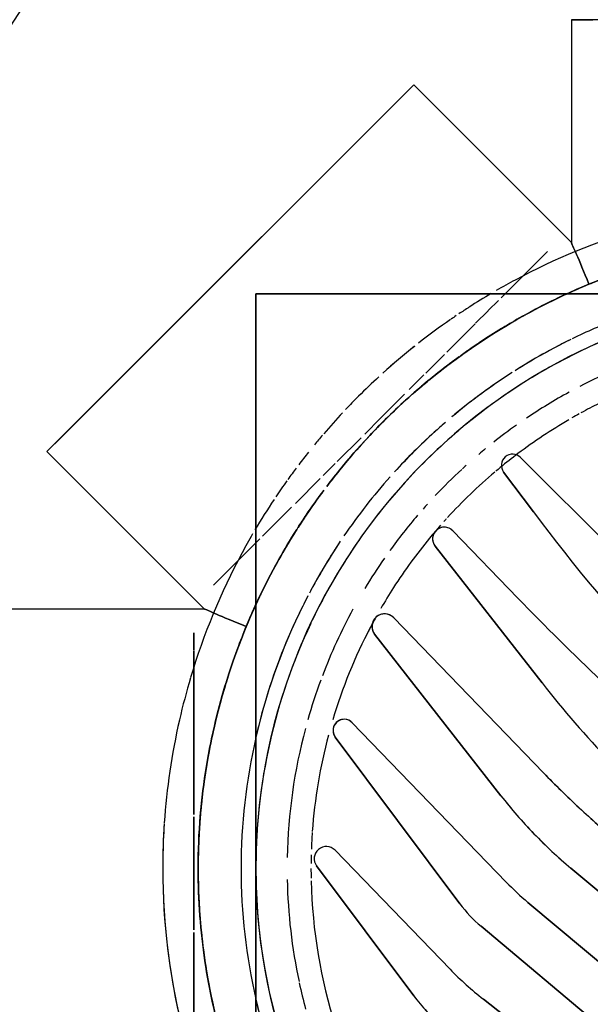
# Model space of a CAD drawing. Header units: millimetres. Extents: x -20654 to 2526, y -8238 to 977.
# Tile 138 of 219: x -10306.2354 to -10306.187, y -4123.1134 to -4123.0299. Entities that reach past the tile are written whole.
import ezdxf

# ---------------------------------------------------------------- set-up
doc = ezdxf.new("R2010")
doc.units = ezdxf.units.MM
doc.layers.add('A-DETL-MBND', color=7, linetype='Continuous')
doc.layers.add('P-SANR-FIXT-IDEN', color=7, linetype='Continuous')

# ---------------------------------------------------------------- blocks, each defined once
blk = doc.blocks.new('Caixa Sifonada Girafacil Montada Completa - Caixas e Ralos - Esgoto - MEP - Tigre - Corpo - 100x140x50-2585573-8 DETALHE SANITÁRIO B')
at = {"layer": 'A-DETL-MBND'}
for p, q in [((0.04875000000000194, -0.04875000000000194), (0.04875000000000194, 0.04875000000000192)), ((0.04875000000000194, 0.04875000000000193), (0.04875000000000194, -0.04875000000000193)), ((0.02966446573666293, 0.004903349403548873), (0.002540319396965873, 0.02766321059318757)), ((0.002540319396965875, 0.02766321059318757), (0.02966446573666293, 0.004903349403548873)), ((0.002540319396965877, 0.02766321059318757), (0.02966446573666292, 0.004903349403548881)), ((0.02966446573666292, 0.004903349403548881), (0.002540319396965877, 0.02766321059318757)), ((-0.0005676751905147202, 0.02490698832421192), (0.02568599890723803, 0.002877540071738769)), ((0.02568599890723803, 0.002877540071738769), (-0.0005676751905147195, 0.02490698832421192)), ((0.02568599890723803, 0.00287754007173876), (-0.0005676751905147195, 0.02490698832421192)), ((-0.0005676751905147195, 0.02490698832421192), (0.02568599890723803, 0.00287754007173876)), ((0.02205461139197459, -2.901847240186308e-05), (-0.003585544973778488, 0.02148562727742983)), ((-0.003585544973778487, 0.02148562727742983), (0.02205461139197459, -2.901847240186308e-05)), ((-0.003585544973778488, 0.02148562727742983), (0.0220546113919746, -2.901847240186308e-05)), ((0.0220546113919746, -2.901847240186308e-05), (-0.003585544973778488, 0.02148562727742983)), ((0.0539999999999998, 0.005427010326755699), (0.05399999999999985, 0.0199998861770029)), ((0.0199219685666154, 0.01854531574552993), (0.02946511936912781, 0.0110893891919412)), ((0.02946511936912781, 0.0110893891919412), (0.0199219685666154, 0.01854531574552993)), ((0.0294651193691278, 0.0110893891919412), (0.0199219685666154, 0.01854531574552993)), ((0.0199219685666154, 0.01854531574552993), (0.0294651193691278, 0.0110893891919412)), ((0.0539999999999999, 0.01414213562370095), (0.05399999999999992, 0.005427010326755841)), ((0.04359452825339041, -0.0002159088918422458), (0.03536339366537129, 0.01080547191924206)), ((0.03536339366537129, 0.01080547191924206), (0.04359452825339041, -0.0002159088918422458)), ((0.03536339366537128, 0.01080547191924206), (0.04359452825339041, -0.0002159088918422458)), ((0.04359452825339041, -0.0002159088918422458), (0.03536339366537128, 0.01080547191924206)), ((0.03229128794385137, 0.008544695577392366), (0.04203333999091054, -0.001543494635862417)), ((0.04203333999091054, -0.001543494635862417), (0.03229128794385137, 0.008544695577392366)), ((0.04203333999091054, -0.001543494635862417), (0.03229128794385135, 0.008544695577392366)), ((0.03229128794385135, 0.008544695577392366), (0.04203333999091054, -0.001543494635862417)), ((0.0539999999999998, -0.004386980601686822), (0.0539999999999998, 0.005202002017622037)), ((0.05399999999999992, 0.005202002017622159), (0.05399999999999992, -0.004386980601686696)), ((0.04202170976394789, -0.01114085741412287), (0.03145304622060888, 0.003010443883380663)), ((0.03145304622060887, 0.003010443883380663), (0.04202170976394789, -0.01114085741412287)), ((0.03145304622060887, 0.003010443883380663), (0.0420217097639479, -0.01114085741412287)), ((0.0420217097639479, -0.01114085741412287), (0.03145304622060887, 0.003010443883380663)), ((0.02753420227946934, 0.001154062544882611), (0.04058614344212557, -0.01236161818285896)), ((0.04058614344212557, -0.01236161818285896), (0.02753420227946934, 0.001154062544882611)), ((0.04058614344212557, -0.01236161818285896), (0.02753420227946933, 0.001154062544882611)), ((0.02753420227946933, 0.001154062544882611), (0.04058614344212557, -0.01236161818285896)), ((0.05399999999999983, -0.01843671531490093), (0.0539999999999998, -0.004586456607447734)), ((0.05399999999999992, -0.004586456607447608), (0.05399999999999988, -0.01843671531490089)), ((0.03868063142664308, -0.01985954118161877), (0.02798646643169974, -0.006171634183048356)), ((0.02798646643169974, -0.006171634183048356), (0.03868063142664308, -0.01985954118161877)), ((0.02798646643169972, -0.006171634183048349), (0.03868063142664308, -0.01985954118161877)), ((0.03868063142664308, -0.01985954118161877), (0.02798646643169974, -0.006171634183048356)), ((0.02436242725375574, -0.00810536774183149), (0.03706747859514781, -0.02126183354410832)), ((0.03706747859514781, -0.02126183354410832), (0.02436242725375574, -0.00810536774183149)), ((0.0370674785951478, -0.02126183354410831), (0.02436242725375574, -0.00810536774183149)), ((0.02436242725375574, -0.00810536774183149), (0.0370674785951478, -0.02126183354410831)), ((0.0335589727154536, -0.02734526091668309), (0.02448667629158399, -0.01573325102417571)), ((0.02448667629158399, -0.01573325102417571), (0.0335589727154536, -0.02734526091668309)), ((0.02448667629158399, -0.01573325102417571), (0.03355897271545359, -0.02734526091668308)), ((0.03355897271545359, -0.02734526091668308), (0.02448667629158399, -0.01573325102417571)), ((0.05399999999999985, -0.01999999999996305), (0.05399999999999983, -0.0184775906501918)), ((0.05399999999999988, -0.01847759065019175), (0.05399999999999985, -0.01999999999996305)), ((0.05311269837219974, -0.02200000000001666), (0.07200000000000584, -0.02200000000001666)), ((0.06646803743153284, -0.0353553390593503), (0.05311269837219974, -0.02200000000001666)), ((0.02653477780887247, -0.02292444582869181), (0.03206121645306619, -0.02864724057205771)), ((0.03206121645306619, -0.02864724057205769), (0.02653477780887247, -0.02292444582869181)), ((0.03206121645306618, -0.0286472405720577), (0.02653477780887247, -0.02292444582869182)), ((0.02653477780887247, -0.02292444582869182), (0.03206121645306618, -0.0286472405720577)), ((0.05232582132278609, -0.02404171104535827), (0.04889066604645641, -0.02747686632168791)), ((0.04889066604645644, -0.02747686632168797), (0.05232582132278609, -0.02404171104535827)), ((0.01762840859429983, -0.02618776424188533), (0.02630768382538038, -0.03486703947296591)), ((0.02630768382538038, -0.03486703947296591), (0.01762840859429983, -0.02618776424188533)), ((0.02630768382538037, -0.03486703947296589), (0.01762840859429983, -0.02618776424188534)), ((0.01762840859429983, -0.02618776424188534), (0.02630768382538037, -0.03486703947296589)), ((0.04888216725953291, -0.02748536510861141), (0.04840126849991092, -0.02796626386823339)), ((0.04840126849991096, -0.02796626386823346), (0.04888216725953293, -0.02748536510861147)), ((0.04818376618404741, -0.0281837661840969), (0.04571452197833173, -0.03065301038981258)), ((0.04571452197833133, -0.03065301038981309), (0.04818376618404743, -0.02818376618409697)), ((0.02774988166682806, -0.0336187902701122), (0.02522698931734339, -0.03024067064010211)), ((0.02522698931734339, -0.03024067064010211), (0.02774988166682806, -0.0336187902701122)), ((0.02522698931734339, -0.03024067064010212), (0.02774988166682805, -0.03361879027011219)), ((0.02774988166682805, -0.03361879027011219), (0.02522698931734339, -0.03024067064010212)), ((0.04540101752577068, -0.03096651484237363), (0.04328569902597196, -0.03308183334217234)), ((0.04328569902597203, -0.03308183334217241), (0.04540101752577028, -0.03096651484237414)), ((0.0430420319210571, -0.03332550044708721), (0.04201756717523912, -0.03434996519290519)), ((0.0420175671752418, -0.03434996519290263), (0.04304203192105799, -0.03332550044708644)), ((0.04185858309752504, -0.03450894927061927), (0.03983355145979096, -0.03653398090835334)), ((0.03983355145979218, -0.03653398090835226), (0.04185858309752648, -0.03450894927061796)), ((0.03535533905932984, -0.06646803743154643), (0.06646803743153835, -0.03535533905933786)), ((0.06646803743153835, -0.03535533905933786), (0.06519741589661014, -0.03662596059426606)), ((0.06519741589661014, -0.03662596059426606), (0.03662596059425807, -0.06519741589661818)), ((0.03951991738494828, -0.03684761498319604), (0.03818376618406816, -0.03818376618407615)), ((0.0381837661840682, -0.03818376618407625), (0.03951991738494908, -0.03684761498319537)), ((0.06505382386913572, -0.0367695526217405), (0.06367630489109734, -0.03814707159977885)), ((0.06367630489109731, -0.03814707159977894), (0.06505382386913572, -0.0367695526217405)), ((0.03817985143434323, -0.03818768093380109), (0.03613754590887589, -0.04022998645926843)), ((0.03613754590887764, -0.0402299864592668), (0.03817985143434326, -0.03818768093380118)), ((0.03676955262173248, -0.06505382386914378), (0.0636198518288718, -0.03820352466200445)), ((0.06361985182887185, -0.03820352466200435), (0.0509116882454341, -0.05091168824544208)), ((0.03574974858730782, -0.0406177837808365), (0.03450227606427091, -0.04186525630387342)), ((0.03450227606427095, -0.0418652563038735), (0.03574974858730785, -0.04061778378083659)), ((0.03434306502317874, -0.04202446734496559), (0.03277180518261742, -0.04359572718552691)), ((0.03277180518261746, -0.04359572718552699), (0.03434306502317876, -0.04202446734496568)), ((0.03255893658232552, -0.0438085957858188), (0.03096634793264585, -0.0454011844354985)), ((0.03096634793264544, -0.04540118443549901), (0.03255893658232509, -0.04380859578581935)), ((0.03528971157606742, -0.04430266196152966), (0.03531446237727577, -0.04428293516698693)), ((0.03096111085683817, -0.04540642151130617), (0.0301631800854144, -0.04620435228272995)), ((0.03016318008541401, -0.04620435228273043), (0.03096111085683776, -0.04540642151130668)), ((0.03011940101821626, -0.04624813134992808), (0.02905872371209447, -0.04730880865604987)), ((0.0290587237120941, -0.04730880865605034), (0.03011940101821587, -0.04624813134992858)), ((0.02904739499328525, -0.04732013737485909), (0.02818376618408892, -0.04818376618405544)), ((0.02818376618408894, -0.0481837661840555), (0.02904739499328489, -0.04732013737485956)), ((0.02796155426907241, -0.04840597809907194), (0.02748536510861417, -0.04888216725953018)), ((0.0274853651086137, -0.04888216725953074), (0.02796155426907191, -0.04840597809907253)), ((-0.04875000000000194, -0.04875000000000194), (0.04875000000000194, -0.04875000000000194)), ((0.04875000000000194, -0.04875000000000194), (-0.04875000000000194, -0.04875000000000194)), ((0.02747210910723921, -0.04889542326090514), (0.02404171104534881, -0.0523258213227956)), ((0.02404171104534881, -0.0523258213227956), (0.02747210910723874, -0.0488954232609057)), ((0.0509116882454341, -0.05091168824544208), (0.04549972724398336, -0.05632364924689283)), ((0.02199999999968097, -0.07200000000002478), (0.02199999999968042, -0.05311269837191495)), ((0.02199999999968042, -0.05311269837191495), (0.03535533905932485, -0.0664680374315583)), ((0.04549972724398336, -0.05632364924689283), (0.04091168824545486, -0.06091168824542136)), ((0.04091168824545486, -0.06091168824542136), (0.03784605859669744, -0.0639773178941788)), ((0.03784605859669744, -0.0639773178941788), (0.03676955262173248, -0.06505382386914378)), ((0.03662596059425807, -0.06519741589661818), (0.03535533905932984, -0.06646803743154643)), ((-0.02200000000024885, -0.07200000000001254), (0.02199999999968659, -0.0720000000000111)), ((0.02199999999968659, -0.0720000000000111), (0.0202030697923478, -0.07200000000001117))]:
    blk.add_line(p, q, dxfattribs=at)
for centre, radius, start, end in [((0, 0), 0.04875000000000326, 9.541664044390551e-14, 179.9999999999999), ((-8.206102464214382e-16, 0), 0.05363999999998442, 359.9999999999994, 24.34653277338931), ((-8.206102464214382e-16, 0), 0.04999999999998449, 12.85714285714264, 23.00248794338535), ((0, 0), 0.04875000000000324, 5.230394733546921e-13, 19.82441930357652), ((-8.206102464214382e-16, 0), 0.04407442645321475, 1.370837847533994, 17.71034412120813), ((-8.206102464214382e-16, 0), 0.05663999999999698, 359.9999999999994, 14.50950126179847), ((-8.206102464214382e-16, 0), 0.05663999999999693, 0.9442948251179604, 14.5095012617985), ((0.02334515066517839, 0.0018298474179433), 0.01500000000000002, 36.75360165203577, 50.00000000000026), ((0.02334515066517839, 0.0018298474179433), 0.01500000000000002, 36.75360165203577, 50.00000000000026), ((0.02334515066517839, 0.0018298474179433), 0.01499999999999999, 36.75360165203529, 49.99999999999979), ((0.02334515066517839, 0.0018298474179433), 0.01499999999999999, 36.75360165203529, 43.37680082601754), ((-8.206102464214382e-16, 0), 0.04610000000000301, 12.14993423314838, 14.99999999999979), ((-8.206102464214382e-16, 0), 0.04999999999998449, 12.85714285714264, 14.03418894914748), ((0.01268279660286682, -0.01039100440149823), 0.02725901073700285, 43.99999999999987, 52.00000000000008), ((0.01268279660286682, -0.01039100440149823), 0.0272590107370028, 43.99999999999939, 51.99999999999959), ((0.01268279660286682, -0.01039100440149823), 0.0272590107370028, 43.99999999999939, 51.99999999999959), ((0.01268279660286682, -0.01039100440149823), 0.02725901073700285, 43.99999999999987, 52.00000000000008), ((-8.206102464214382e-16, 0), 0.04999999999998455, 359.9999999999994, 12.82017571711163), ((-8.206102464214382e-16, 0), 0.04999999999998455, 359.9999999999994, 12.82017571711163), ((-8.206102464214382e-16, 0), 0.05363999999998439, 1.851277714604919e-13, 12.47278893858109), ((-8.206102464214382e-16, 0), 0.04610000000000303, 1.163727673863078, 12.02497739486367), ((0.02240771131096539, -0.003744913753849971), 0.0112895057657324, 36.75360165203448, 49.99999999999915), ((0.02240771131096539, -0.003744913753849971), 0.01128950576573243, 36.753601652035, 49.99999999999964), ((0.02240771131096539, -0.003744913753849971), 0.01128950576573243, 36.753601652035, 49.99999999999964), ((0.02240771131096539, -0.003744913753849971), 0.01128950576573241, 36.75360165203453, 49.99999999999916), ((0.01016714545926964, -0.01561710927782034), 0.0241430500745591, 43.99999999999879, 49.99999999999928), ((0.01016714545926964, -0.01561710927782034), 0.02414305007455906, 43.99999999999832, 49.99999999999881), ((0.01016714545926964, -0.01561710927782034), 0.02414305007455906, 43.99999999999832, 49.99999999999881), ((0.01016714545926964, -0.01561710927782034), 0.0241430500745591, 43.99999999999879, 49.99999999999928), ((-8.459899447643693e-18, 1.226685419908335e-16), 0.04875000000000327, 180.0000000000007, 359.9999999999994), ((-8.206102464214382e-16, 0), 0.04407442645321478, 359.9999999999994, 1.068011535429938), ((-8.459899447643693e-18, 1.226685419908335e-16), 0.04875000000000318, 334.7698900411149, 2.544443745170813e-13), ((-8.206102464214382e-16, 0), 0.04999999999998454, 347.1798242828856, 359.9999999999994), ((-8.206102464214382e-16, 0), 0.04999999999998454, 347.1798242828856, 359.9999999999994), ((-8.206102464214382e-16, 0), 0.05363999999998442, 335.653467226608, 359.9999999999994), ((-8.206102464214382e-16, 0), 0.05363999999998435, 347.3709014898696, 2.226388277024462e-13), ((-8.206102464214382e-16, 0), 0.05663999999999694, 356.1439876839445, 359.9999999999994), ((-0.004201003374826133, -0.03131924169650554), 0.04084648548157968, 37.9999999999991, 49.99999999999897), ((-0.004201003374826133, -0.03131924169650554), 0.04084648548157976, 37.99999999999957, 49.99999999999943), ((-0.004201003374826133, -0.03131924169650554), 0.04084648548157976, 37.99999999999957, 49.99999999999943), ((-0.004201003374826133, -0.03131924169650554), 0.04084648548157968, 43.99999999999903, 49.99999999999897), ((0.04277190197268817, -0.0008302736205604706), 0.001026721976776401, 224.0000000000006, 36.75360165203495), ((0.04277190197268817, -0.0008302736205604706), 0.001026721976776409, 224.0000000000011, 36.75360165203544), ((0.04277190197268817, -0.0008302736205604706), 0.001026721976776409, 224.0000000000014, 36.75360165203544), ((0.04277190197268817, -0.0008302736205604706), 0.001026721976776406, 224.0000000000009, 36.75360165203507), ((-8.206102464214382e-16, 0), 0.04407442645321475, 358.4881233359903, 359.4561114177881), ((-8.206102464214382e-16, 0), 0.04407442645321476, 356.0174136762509, 357.8752350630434), ((-8.206102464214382e-16, 0), 0.04610000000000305, 345.0726740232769, 358.836272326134), ((-8.206102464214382e-16, 0), 0.05663999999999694, 356.1439876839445, 359.0557051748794), ((-0.03375250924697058, -0.06422630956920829), 0.08078926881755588, 46.99999999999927, 49.99999999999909), ((-0.03375250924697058, -0.06422630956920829), 0.08078926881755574, 43.99999999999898, 49.99999999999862), ((-0.03375250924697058, -0.06422630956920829), 0.08078926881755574, 43.99999999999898, 49.99999999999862), ((-0.03375250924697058, -0.06422630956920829), 0.08078926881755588, 43.99999999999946, 49.99999999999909), ((-0.04747604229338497, -0.07195668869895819), 0.09132200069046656, 37.99999999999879, 48.99999999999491), ((-0.04747604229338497, -0.07195668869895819), 0.09132200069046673, 37.99999999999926, 48.99999999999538), ((-0.04747604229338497, -0.07195668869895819), 0.09132200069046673, 37.99999999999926, 48.99999999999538), ((-0.04747604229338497, -0.07195668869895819), 0.09132200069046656, 37.99999999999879, 48.99999999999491), ((-0.004201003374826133, -0.03131924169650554), 0.04084648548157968, 37.9999999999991, 43.99999999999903), ((-8.206102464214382e-16, 0), 0.04407442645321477, 345.1341165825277, 355.9271978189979), ((-8.206102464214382e-16, 0), 0.05663999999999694, 347.1676570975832, 356.096177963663), ((-8.206102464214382e-16, 0), 0.05663999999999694, 347.1676570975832, 356.096177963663), ((-0.1038998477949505, -0.1266768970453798), 0.1611635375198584, 36.75360165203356, 48.9999999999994), ((-0.1038998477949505, -0.1266768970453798), 0.1611635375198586, 36.75360165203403, 48.99999999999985), ((-0.1038998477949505, -0.1266768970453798), 0.1611635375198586, 36.75360165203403, 48.99999999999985), ((-0.1038998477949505, -0.1266768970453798), 0.1611635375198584, 36.75360165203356, 48.9999999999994), ((-0.03375250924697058, -0.06422630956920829), 0.08078926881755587, 43.99999999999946, 46.99999999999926), ((-0.1380932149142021, -0.1819038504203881), 0.2288598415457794, 44.00000000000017, 48.99999999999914), ((-0.1380932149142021, -0.1819038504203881), 0.228859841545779, 43.99999999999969, 48.99999999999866), ((-0.1380932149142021, -0.1819038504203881), 0.228859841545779, 43.99999999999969, 48.99999999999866), ((0.04126527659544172, -0.01170578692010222), 0.0009441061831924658, 224.0000000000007, 36.75360165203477), ((0.04126527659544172, -0.01170578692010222), 0.0009441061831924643, 224.0000000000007, 36.75360165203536), ((0.04126527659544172, -0.01170578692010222), 0.0009441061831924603, 267.1884004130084, 36.75360165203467), ((0.04126527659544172, -0.01170578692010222), 0.0009441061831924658, 324.7729342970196, 36.7536016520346), ((-8.206102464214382e-16, 0), 0.04999999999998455, 332.4447433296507, 347.1428571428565), ((-8.206102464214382e-16, 0), 0.04999999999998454, 345.965811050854, 347.1428571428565), ((0.04126527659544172, -0.01170578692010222), 0.0009441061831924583, 223.9999999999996, 252.7922669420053), ((0.04126527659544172, -0.01170578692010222), 0.0009441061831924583, 223.9999999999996, 267.1884004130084), ((0.04126527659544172, -0.01170578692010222), 0.0009441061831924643, 281.5845338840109, 324.7729342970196), ((-8.206102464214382e-16, 0), 0.04999999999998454, 341.4352388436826, 345.965811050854), ((-8.206102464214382e-16, 0), 0.05363999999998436, 335.6534672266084, 346.9989714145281), ((-8.206102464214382e-16, 0), 0.04407442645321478, 332.3794337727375, 343.369354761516), ((0.04126527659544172, -0.01170578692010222), 0.0009441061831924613, 252.7922669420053, 281.584533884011), ((-8.206102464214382e-16, 0), 0.04610000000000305, 339.7433578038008, 344.1191095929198), ((-8.206102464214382e-16, 0), 0.05663999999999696, 343.3986471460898, 347.1428571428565), ((-8.206102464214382e-16, 0), 0.05663999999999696, 343.3986471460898, 347.1428571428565), ((-0.1380932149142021, -0.1819038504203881), 0.2288598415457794, 44.00000000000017, 46.49999999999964), ((-8.206102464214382e-16, 0), 0.04610000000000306, 331.5156824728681, 339.2455247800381), ((-8.206102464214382e-16, 0), 0.04999999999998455, 332.4447433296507, 341.4352388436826), ((-8.206102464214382e-16, 0), 0.05663999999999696, 331.8005816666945, 343.3860040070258), ((-8.206102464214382e-16, 0), 0.05663999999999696, 331.8005816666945, 343.3860040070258), ((0.03783730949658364, -0.02051841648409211), 0.001070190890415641, 224.0000000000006, 37.9999999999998), ((0.03783730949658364, -0.02051841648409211), 0.00107019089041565, 224.0000000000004, 38.00000000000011), ((0.03783730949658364, -0.02051841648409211), 0.001070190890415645, 325.4999999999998, 37.99999999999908), ((0.03783730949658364, -0.02051841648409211), 0.001070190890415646, 8.999999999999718, 37.9999999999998), ((-8.206102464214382e-16, 0), 0.04407442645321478, 330.9053027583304, 332.3794337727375), ((-8.206102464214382e-16, 0), 0.04407442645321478, 330.9053027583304, 332.3794337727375), ((0.03783730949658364, -0.02051841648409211), 0.001070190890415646, 339.9999999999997, 8.99999999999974), ((-8.206102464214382e-16, 0), 0.04407442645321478, 332.3794337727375, 332.8777834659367), ((0.03783730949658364, -0.02051841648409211), 0.001070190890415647, 224.0000000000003, 238.5), ((0.03783730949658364, -0.02051841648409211), 0.001070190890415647, 224.0000000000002, 238.5000000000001), ((0.03783730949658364, -0.02051841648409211), 0.001070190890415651, 238.5000000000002, 310.9999999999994), ((0.03783730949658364, -0.02051841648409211), 0.001070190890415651, 238.5000000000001, 267.4999999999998), ((0.03783730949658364, -0.02051841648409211), 0.00107019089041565, 267.4999999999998, 310.9999999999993), ((0.03783730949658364, -0.02051841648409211), 0.001070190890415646, 310.9999999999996, 325.4999999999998), ((0.03783730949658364, -0.02051841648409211), 0.001070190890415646, 310.9999999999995, 325.4999999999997), ((0.03783730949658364, -0.02051841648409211), 0.001070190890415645, 325.4999999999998, 339.9999999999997), ((-8.459899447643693e-18, 1.226685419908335e-16), 0.04875000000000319, 327.3382601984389, 334.3678745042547), ((-8.206102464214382e-16, 0), 0.0440744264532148, 327.2890643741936, 329.9999999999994), ((-8.206102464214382e-16, 0), 0.0440744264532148, 327.2890643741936, 329.9999999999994), ((-8.206102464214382e-16, 0), 0.05363999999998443, 327.8624321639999, 335.653467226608), ((-8.206102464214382e-16, 0), 0.05363999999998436, 334.6565654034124, 335.6534672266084), ((-8.206102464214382e-16, 0), 0.04999999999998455, 326.2876662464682, 332.1570817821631), ((-8.206102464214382e-16, 0), 0.05363999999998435, 327.8624321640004, 334.2857142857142), ((-8.206102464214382e-16, 0), 0.05363999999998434, 334.2857142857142, 334.6565654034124), ((-8.206102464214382e-16, 0), 0.04407442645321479, 320.5275844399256, 327.2700070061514), ((-8.206102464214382e-16, 0), 0.04407442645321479, 320.5275844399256, 327.2700070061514), ((-8.206102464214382e-16, 0), 0.04610000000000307, 325.195261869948, 328.9764182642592), ((-8.206102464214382e-16, 0), 0.04999999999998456, 326.5822358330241, 331.892507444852), ((0.03277597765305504, -0.0279570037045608), 0.0009936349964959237, 224.0000000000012, 37.99999999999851), ((0.03277597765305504, -0.0279570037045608), 0.0009936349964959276, 224.0000000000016, 37.99999999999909), ((0.03277597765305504, -0.0279570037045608), 0.000993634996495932, 224.0000000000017, 37.99999999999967), ((0.03277597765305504, -0.0279570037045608), 0.0009936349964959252, 23.49999999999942, 37.99999999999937), ((0.03277597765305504, -0.0279570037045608), 0.0009936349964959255, 8.99999999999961, 23.49999999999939), ((-8.206102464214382e-16, 0), 0.04610000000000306, 319.4692097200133, 324.208153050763), ((-8.459899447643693e-18, 1.226685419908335e-16), 0.0487500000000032, 318.7359798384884, 326.6834116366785), ((-8.206102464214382e-16, 0), 0.05663999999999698, 329.9398619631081, 331.8005816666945), ((-8.206102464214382e-16, 0), 0.05663999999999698, 329.9398619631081, 331.8005816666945), ((-8.206102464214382e-16, 0), 0.0440744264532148, 318.6602631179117, 320.5275844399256), ((-8.206102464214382e-16, 0), 0.0440744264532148, 318.6602631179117, 320.5275844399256), ((0.03277597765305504, -0.0279570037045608), 0.000993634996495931, 325.4999999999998, 339.9999999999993), ((0.03277597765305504, -0.0279570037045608), 0.0009936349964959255, 339.9999999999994, 8.999999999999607), ((-8.206102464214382e-16, 0), 0.04999999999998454, 318.3723808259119, 325.6498181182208), ((-8.206102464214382e-16, 0), 0.04999999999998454, 318.3723808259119, 325.6498181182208), ((0.03277597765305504, -0.0279570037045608), 0.0009936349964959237, 224.0000000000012, 253.0000000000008), ((0.03277597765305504, -0.0279570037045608), 0.0009936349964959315, 253.0000000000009, 296.5000000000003), ((0.03277597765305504, -0.0279570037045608), 0.0009936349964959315, 296.5000000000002, 310.9999999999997), ((0.03277597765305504, -0.0279570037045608), 0.0009936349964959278, 310.9999999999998, 325.4999999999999), ((-8.206102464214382e-16, 0), 0.05363999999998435, 323.3074866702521, 327.6496229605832), ((-8.206102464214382e-16, 0), 0.05363999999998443, 323.3074866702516, 327.6496229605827), ((-8.206102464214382e-16, 0), 0.05663999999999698, 326.4552676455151, 329.5392859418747), ((-8.206102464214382e-16, 0), 0.05663999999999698, 326.4552676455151, 329.5392859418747), ((-8.206102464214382e-16, 0), 0.04407442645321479, 310.2989168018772, 317.5240171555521), ((-8.206102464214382e-16, 0), 0.04407442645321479, 310.2989168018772, 317.5240171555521), ((-8.206102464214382e-16, 0), 0.04407442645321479, 317.717263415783, 318.1076564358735), ((-8.206102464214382e-16, 0), 0.04407442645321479, 317.717263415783, 318.1076564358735), ((-8.206102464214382e-16, 0), 0.04610000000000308, 317.8974266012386, 318.6026594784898), ((-8.206102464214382e-16, 0), 0.04610000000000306, 312.7543530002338, 316.6839520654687), ((-8.206102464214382e-16, 0), 0.05663999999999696, 324.5285426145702, 326.1660200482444), ((-8.206102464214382e-16, 0), 0.05663999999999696, 324.5285426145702, 326.1660200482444), ((-8.206102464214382e-16, 0), 0.05363999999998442, 317.5530799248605, 322.835612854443), ((-8.206102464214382e-16, 0), 0.05363999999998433, 321.8154960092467, 322.8356128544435), ((-8.459899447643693e-18, 1.226685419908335e-16), 0.04875000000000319, 310.3374471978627, 318.0115980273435), ((-8.206102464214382e-16, 0), 0.05363999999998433, 321.4285714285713, 321.8154960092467), ((-8.206102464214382e-16, 0), 0.05663999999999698, 323.1499447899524, 324.3701927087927), ((-8.206102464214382e-16, 0), 0.05663999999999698, 323.1499447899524, 324.3701927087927), ((0.02698379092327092, -0.03419093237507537), 0.0009561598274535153, 224.9999999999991, 36.75360165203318), ((0.02698379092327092, -0.03419093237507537), 0.0009561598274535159, 224.9999999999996, 36.75360165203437), ((0.02698379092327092, -0.03419093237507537), 0.0009561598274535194, 224.9999999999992, 36.75360165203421), ((0.02698379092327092, -0.03419093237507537), 0.0009561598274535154, 224.999999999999, 36.75360165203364), ((-8.206102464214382e-16, 0), 0.0440744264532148, 307.0175579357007, 309.496241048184), ((-8.206102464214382e-16, 0), 0.0440744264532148, 307.0175579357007, 309.496241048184), ((-8.206102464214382e-16, 0), 0.04407442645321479, 309.4962410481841, 310.1484335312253), ((-8.206102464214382e-16, 0), 0.04407442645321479, 309.4962410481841, 310.1484335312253), ((-8.206102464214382e-16, 0), 0.04610000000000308, 312.1304644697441, 312.6508364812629), ((-8.206102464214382e-16, 0), 0.04999999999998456, 310.8120771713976, 317.7291225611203), ((-8.206102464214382e-16, 0), 0.04999999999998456, 312.2577745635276, 317.7291225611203), ((-8.206102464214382e-16, 0), 0.05363999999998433, 317.553079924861, 321.2189518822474), ((-8.206102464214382e-16, 0), 0.05663999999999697, 321.4285714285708, 322.792754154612), ((-8.206102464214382e-16, 0), 0.05663999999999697, 321.4285714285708, 322.792754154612), ((-8.206102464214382e-16, 0), 0.04407442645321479, 300.2887266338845, 307.0175579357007), ((-8.206102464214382e-16, 0), 0.04407442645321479, 300.2887266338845, 307.0175579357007), ((-8.206102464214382e-16, 0), 0.04610000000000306, 309.4223664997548, 310.3587299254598), ((-8.206102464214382e-16, 0), 0.04610000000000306, 305.3438970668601, 308.3228470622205), ((-8.206102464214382e-16, 0), 0.05363999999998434, 311.829509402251, 317.0660976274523), ((-8.206102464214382e-16, 0), 0.05363999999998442, 311.8295094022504, 317.0660976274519), ((-8.206102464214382e-16, 0), 0.05663999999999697, 319.5344845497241, 320.6100331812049), ((-8.206102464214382e-16, 0), 0.05663999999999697, 319.5344845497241, 320.6100331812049), ((-8.206102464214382e-16, 0), 0.04999999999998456, 310.8120771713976, 312.2577745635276), ((-8.206102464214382e-16, 0), 0.05663999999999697, 316.9569923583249, 319.3714823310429), ((-8.206102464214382e-16, 0), 0.05663999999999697, 316.9569923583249, 319.3714823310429), ((-8.206102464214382e-16, 0), 0.04407442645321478, 298.9556197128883, 299.8768314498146), ((-8.206102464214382e-16, 0), 0.04407442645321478, 298.9556197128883, 299.8768314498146), ((-8.206102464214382e-16, 0), 0.04610000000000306, 298.7852844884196, 304.0597945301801), ((-8.459899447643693e-18, 1.226685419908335e-16), 0.04875000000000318, 301.6632496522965, 309.4183177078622), ((-8.206102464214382e-16, 0), 0.04999999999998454, 302.7329284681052, 310.0110321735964), ((-8.206102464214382e-16, 0), 0.04999999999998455, 303.4177641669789, 310.0110321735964), ((-8.206102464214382e-16, 0), 0.04407442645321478, 295.4349399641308, 297.6334169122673), ((-8.206102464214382e-16, 0), 0.04407442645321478, 295.4349399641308, 297.6334169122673), ((-8.206102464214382e-16, 0), 0.04407442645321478, 297.6334169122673, 298.7530264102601), ((-8.206102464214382e-16, 0), 0.04407442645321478, 297.6334169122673, 298.7530264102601), ((-8.206102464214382e-16, 0), 0.05663999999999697, 314.9999999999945, 316.5837096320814), ((-8.206102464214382e-16, 0), 0.05663999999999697, 314.9999999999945, 316.5837096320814), ((-8.206102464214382e-16, 0), 0.05663999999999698, 312.5697486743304, 314.9952248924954), ((-8.206102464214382e-16, 0), 0.05663999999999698, 312.5697486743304, 314.9952248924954), ((-8.206102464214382e-16, 0), 0.04610000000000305, 288.9631644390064, 297.5102511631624), ((-8.206102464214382e-16, 0), 0.05363999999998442, 305.9679588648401, 311.2230737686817), ((-8.206102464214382e-16, 0), 0.05363999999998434, 308.778193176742, 311.2230737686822), ((-8.459899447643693e-18, 1.226685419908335e-16), 0.04875000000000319, 293.2501422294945, 301.3149623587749), ((-8.206102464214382e-16, 0), 0.04999999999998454, 302.7329284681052, 303.4177641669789), ((-8.206102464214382e-16, 0), 0.04999999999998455, 296.1631422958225, 302.389339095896), ((-8.206102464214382e-16, 0), 0.04999999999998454, 298.1074925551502, 302.389339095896), ((-8.206102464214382e-16, 0), 0.05363999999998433, 305.9679588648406, 308.1884864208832), ((-8.206102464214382e-16, 0), 0.05363999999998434, 308.1884864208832, 308.5714285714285), ((-8.206102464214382e-16, 0), 0.05663999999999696, 308.5394117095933, 312.1049023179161), ((-8.206102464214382e-16, 0), 0.05663999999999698, 308.571428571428, 312.104902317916), ((-8.206102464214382e-16, 0), 0.04999999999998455, 296.1631422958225, 298.1074925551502), ((-8.206102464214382e-16, 0), 0.05363999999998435, 301.1076952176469, 305.6112210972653), ((-8.206102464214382e-16, 0), 0.05363999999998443, 301.1076952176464, 305.6112210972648), ((-8.206102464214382e-16, 0), 0.04999999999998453, 291.2831489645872, 296.0350764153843), ((-8.206102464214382e-16, 0), 0.04999999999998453, 291.2831489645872, 296.0350764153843), ((-8.206102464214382e-16, 0), 0.05663999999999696, 304.70513605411, 308.1324890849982), ((-8.206102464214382e-16, 0), 0.05663999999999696, 304.70513605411, 308.1324890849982), ((-8.206102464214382e-16, 0), 0.05363999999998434, 298.5596478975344, 301.0129533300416), ((-8.206102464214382e-16, 0), 0.05363999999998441, 298.559647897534, 301.0129533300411), ((-8.206102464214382e-16, 0), 0.05663999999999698, 304.1126937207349, 304.6346392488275), ((-8.206102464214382e-16, 0), 0.05663999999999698, 304.1126937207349, 304.6346392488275), ((-8.206102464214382e-16, 0), 0.05363999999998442, 294.3465327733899, 298.5316108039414), ((-8.206102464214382e-16, 0), 0.05363999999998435, 295.7142857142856, 298.5316108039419), ((-8.206102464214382e-16, 0), 0.05663999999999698, 302.8091510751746, 303.8339799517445), ((-8.206102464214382e-16, 0), 0.05663999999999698, 302.8091510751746, 303.8339799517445), ((-8.206102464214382e-16, 0), 0.05363999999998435, 295.3385575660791, 295.7142857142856), ((-8.206102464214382e-16, 0), 0.05663999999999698, 300.5591109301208, 302.7882888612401), ((-8.206102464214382e-16, 0), 0.05663999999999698, 300.5591109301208, 302.7882888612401), ((-8.206102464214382e-16, 0), 0.05363999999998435, 245.6534672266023, 294.3465327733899), ((-8.206102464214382e-16, 0), 0.05363999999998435, 283.5300459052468, 294.3465327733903), ((-8.206102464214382e-16, 0), 0.05363999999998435, 294.3465327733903, 295.3385575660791), ((-8.206102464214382e-16, 0), 0.05663999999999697, 298.1994183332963, 300.0601380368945), ((-8.206102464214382e-16, 0), 0.05663999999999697, 298.1994183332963, 300.0601380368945), ((-8.206102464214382e-16, 0), 0.05663999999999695, 286.6637421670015, 298.1994183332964), ((-8.206102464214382e-16, 0), 0.05663999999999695, 286.6637421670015, 298.1994183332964)]:
    blk.add_arc(centre, radius, start, end, dxfattribs=at)
for points, knots in [([(0.05363999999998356, 1.733156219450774e-16), (0.05363999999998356, 0.001822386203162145), (0.05345703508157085, 0.005351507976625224), (0.05257619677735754, 0.01120759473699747), (0.05133228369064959, 0.01574402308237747), (0.05022668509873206, 0.01887060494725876), (0.04976149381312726, 0.02003320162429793), (0.04955689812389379, 0.0205271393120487)], [0, 0, 0, 0, 0.2, 0.4, 0.7, 0.85, 1, 1, 1, 1]), ([(0.04955689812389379, 0.02052713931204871), (0.04982969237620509, 0.01986855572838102), (0.05047640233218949, 0.0182399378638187), (0.05182948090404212, 0.01413527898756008), (0.05295659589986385, 0.009178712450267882), (0.05353643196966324, 0.00403474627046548), (0.05363999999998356, 0.001366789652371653), (0.05363999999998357, 1.735104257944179e-16)], [0, 0, 0, 0, 0.2, 0.4, 0.7, 0.85, 1, 1, 1, 1]), ([(0.05363999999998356, 1.733156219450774e-16), (0.05363999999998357, -0.001512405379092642), (0.05351340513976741, -0.004467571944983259), (0.05280009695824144, -0.01016074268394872), (0.05156302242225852, -0.01503766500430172), (0.0503058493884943, -0.01867180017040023), (0.04978205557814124, -0.01998356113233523), (0.04955689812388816, -0.02052713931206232)], [0, 0, 0, 0, 0.1666666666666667, 0.3333333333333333, 0.6666666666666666, 0.8333333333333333, 1, 1, 1, 1]), ([(0.04955689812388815, -0.02052713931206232), (0.04978205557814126, -0.01998356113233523), (0.05030584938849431, -0.01867180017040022), (0.05156302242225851, -0.01503766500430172), (0.05280009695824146, -0.01016074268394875), (0.05351340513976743, -0.004467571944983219), (0.05363999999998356, -0.001512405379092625), (0.05363999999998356, 1.737099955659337e-16)], [0, 0, 0, 0, 0.1666666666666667, 0.3333333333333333, 0.6666666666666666, 0.8333333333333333, 1, 1, 1, 1]), ([(0.04527816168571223, -0.0287531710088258), (0.04584040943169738, -0.02786952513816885), (0.04709606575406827, -0.02575972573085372), (0.04817013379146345, -0.02362724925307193), (0.04870159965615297, -0.0224826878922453), (0.0488012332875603, -0.0222644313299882)], [0.7314064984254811, 0.7314064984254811, 0.7314064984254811, 0.7314064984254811, 0.8, 0.9, 0.9247859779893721, 0.9247859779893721, 0.9247859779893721, 0.9247859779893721]), ([(0.04880144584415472, -0.02226433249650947), (0.04870178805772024, -0.02248260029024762), (0.04817000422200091, -0.02362730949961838), (0.04709300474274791, -0.02576114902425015), (0.04584484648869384, -0.02786746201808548), (0.04528437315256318, -0.02875029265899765)], [0.07521402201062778, 0.07521402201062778, 0.07521402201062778, 0.07521402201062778, 0.1, 0.2, 0.2685935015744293, 0.2685935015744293, 0.2685935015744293, 0.2685935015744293]), ([(0.04517523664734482, -0.02892148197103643), (0.04495210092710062, -0.02927002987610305), (0.04427172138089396, -0.03030664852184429), (0.04351995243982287, -0.03136878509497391), (0.04299462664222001, -0.03207308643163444)], [0.2730188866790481, 0.2730188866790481, 0.2730188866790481, 0.2730188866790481, 0.3, 0.352386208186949, 0.352386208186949, 0.352386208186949, 0.352386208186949]), ([(0.04149153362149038, -0.03399562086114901), (0.0403908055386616, -0.03533888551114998), (0.0379902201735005, -0.0379968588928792), (0.03266981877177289, -0.04280272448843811), (0.02720323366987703, -0.04636939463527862), (0.0227928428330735, -0.04859018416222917), (0.02118509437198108, -0.0492843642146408), (0.02052713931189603, -0.04955689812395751)], [0.4, 0.4, 0.4, 0.4, 0.5, 0.6000000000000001, 0.8, 0.9, 1, 1, 1, 1]), ([(0.03926185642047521, -0.03654741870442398), (0.03882578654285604, -0.03701600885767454), (0.03769616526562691, -0.03818769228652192), (0.03651284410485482, -0.03930662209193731), (0.03578590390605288, -0.03995781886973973)], [0.4640829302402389, 0.4640829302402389, 0.4640829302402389, 0.4640829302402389, 0.5, 0.5550431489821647, 0.5550431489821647, 0.5550431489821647, 0.5550431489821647]), ([(0.03156479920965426, -0.04336915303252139), (0.03236963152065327, -0.04278333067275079), (0.03364466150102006, -0.04180190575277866), (0.03490714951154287, -0.04073180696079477), (0.03536237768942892, -0.04033253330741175)], [0.3399512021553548, 0.3399512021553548, 0.3399512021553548, 0.3399512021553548, 0.4, 0.4342890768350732, 0.4342890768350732, 0.4342890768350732, 0.4342890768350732]), ([(0.03536208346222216, -0.04033347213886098), (0.03490681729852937, -0.04073272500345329), (0.03364447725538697, -0.04180214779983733), (0.03237129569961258, -0.042779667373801), (0.03156733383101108, -0.04336368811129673)], [0.5657109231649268, 0.5657109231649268, 0.5657109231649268, 0.5657109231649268, 0.6000000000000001, 0.6600487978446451, 0.6600487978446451, 0.6600487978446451, 0.6600487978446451]), ([(0.02793083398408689, -0.04579434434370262), (0.02859512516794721, -0.04538917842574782), (0.02973774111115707, -0.04465910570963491), (0.03091195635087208, -0.04384086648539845), (0.03138773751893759, -0.04349748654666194)], [0.2473254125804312, 0.2473254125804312, 0.2473254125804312, 0.2473254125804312, 0.3, 0.3355448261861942, 0.3355448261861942, 0.3355448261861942, 0.3355448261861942]), ([(0.02785815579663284, -0.04583569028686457), (0.02728666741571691, -0.04618406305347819), (0.02663056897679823, -0.04656700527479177), (0.02599949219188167, -0.04691806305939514), (0.02590578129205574, -0.04696981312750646)], [0.754648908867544, 0.754648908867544, 0.754648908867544, 0.754648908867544, 0.8, 0.807967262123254, 0.807967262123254, 0.807967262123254, 0.807967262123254]), ([(0.02590598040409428, -0.0469693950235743), (0.02599963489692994, -0.04691776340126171), (0.02663026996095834, -0.04656763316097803), (0.02728544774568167, -0.04618662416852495), (0.02785621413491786, -0.04583977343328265)], [0.192032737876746, 0.192032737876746, 0.192032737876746, 0.192032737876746, 0.2, 0.2453510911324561, 0.2453510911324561, 0.2453510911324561, 0.2453510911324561]), ([(0.02226454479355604, -0.04880135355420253), (0.0224813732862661, -0.04870235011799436), (0.02354344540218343, -0.04820899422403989), (0.02480671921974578, -0.04757456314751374), (0.02587783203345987, -0.04698490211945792)], [0.07535697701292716, 0.07535697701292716, 0.07535697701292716, 0.07535697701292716, 0.1, 0.1912340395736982, 0.1912340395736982, 0.1912340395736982, 0.1912340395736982]), ([(0.02587761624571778, -0.04698535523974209), (0.02480587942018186, -0.04757632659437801), (0.02354339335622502, -0.04820910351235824), (0.02248146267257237, -0.04870216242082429), (0.02226464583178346, -0.04880114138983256)], [0.8087659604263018, 0.8087659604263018, 0.8087659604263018, 0.8087659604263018, 0.9, 0.9246430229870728, 0.9246430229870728, 0.9246430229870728, 0.9246430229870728]), ([(0.02052713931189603, -0.04955689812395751), (0.01955223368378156, -0.04996071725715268), (0.01767450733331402, -0.05069712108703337), (0.0140757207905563, -0.05178970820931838), (0.01098197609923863, -0.05253946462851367), (0.007523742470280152, -0.05315106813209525), (0.004221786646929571, -0.05350566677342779), (0.002083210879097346, -0.05360661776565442), (0.001209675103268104, -0.05362637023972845)], [0, 0, 0, 0, 0.1428571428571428, 0.2142857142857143, 0.2857142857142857, 0.3571428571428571, 0.4285714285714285, 0.4774986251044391, 0.4774986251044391, 0.4774986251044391, 0.4774986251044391]), ([(0.001210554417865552, -0.05362606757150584), (0.00208507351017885, -0.05360614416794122), (0.003908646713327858, -0.05352014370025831), (0.006584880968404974, -0.05325826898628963), (0.00929519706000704, -0.05285032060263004), (0.01174356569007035, -0.05235734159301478), (0.01404862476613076, -0.05178456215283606), (0.01612160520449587, -0.05117297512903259), (0.018443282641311, -0.05039267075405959), (0.01979596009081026, -0.04985976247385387), (0.02052713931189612, -0.04955689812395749)], [0.5225013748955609, 0.5225013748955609, 0.5225013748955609, 0.5225013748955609, 0.5714285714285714, 0.625, 0.6785714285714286, 0.7321428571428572, 0.7857142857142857, 0.8392857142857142, 0.8928571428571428, 1, 1, 1, 1])]:
    blk.add_open_spline(points, degree=3, knots=knots, dxfattribs=at)
for points in [[(0.0488012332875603, -0.0222644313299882), (0.04910357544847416, -0.02160212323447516), (0.04935130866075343, -0.02102347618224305), (0.04955689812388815, -0.02052713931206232)], [(0.04955689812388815, -0.02052713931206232), (0.04935130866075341, -0.02102347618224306), (0.0491038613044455, -0.02160199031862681), (0.04880144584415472, -0.02226433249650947)], [(0.05311269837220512, -0.02200000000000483), (0.05302032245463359, -0.02200000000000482), (0.05233531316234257, -0.02167687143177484), (0.05064978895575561, -0.02094381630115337), (0.04955689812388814, -0.02052713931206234)], [(0.04955689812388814, -0.02052713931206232), (0.05064978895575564, -0.02094381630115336), (0.05233531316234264, -0.02167687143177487), (0.05302032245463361, -0.02200000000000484), (0.05311269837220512, -0.02200000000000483)], [(0.04447369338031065, -0.02998126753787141), (0.04471323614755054, -0.02962592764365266), (0.04494493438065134, -0.02927334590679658), (0.04516869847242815, -0.02892451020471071)], [(0.04299035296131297, -0.03207500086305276), (0.04351393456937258, -0.03137151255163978), (0.04400859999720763, -0.03067119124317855), (0.04447369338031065, -0.02998126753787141)], [(0.0427438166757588, -0.03240665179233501), (0.04234236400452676, -0.03293629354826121), (0.04192465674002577, -0.03346706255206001), (0.0414915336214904, -0.03399562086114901)], [(0.04149153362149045, -0.03399562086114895), (0.04192388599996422, -0.03346737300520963), (0.04234026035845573, -0.03293720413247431), (0.04274037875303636, -0.03240817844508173)], [(0.04149153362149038, -0.03399562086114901), (0.0408797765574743, -0.03474217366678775), (0.04023726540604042, -0.03548431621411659), (0.03956995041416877, -0.03621355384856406)], [(0.03957071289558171, -0.03621341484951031), (0.04023832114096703, -0.03548401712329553), (0.04088086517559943, -0.03474173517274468), (0.04149153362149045, -0.03399562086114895)], [(0.03792531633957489, -0.03793309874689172), (0.03837984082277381, -0.03747877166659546), (0.0388261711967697, -0.03701604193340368), (0.03926246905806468, -0.03654735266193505)], [(0.03578614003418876, -0.03995691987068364), (0.0365129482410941, -0.03930588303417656), (0.03722875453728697, -0.03862935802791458), (0.03792531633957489, -0.03793309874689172)], [(0.03139045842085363, -0.04349163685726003), (0.0302108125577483, -0.04434139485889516), (0.02904681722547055, -0.04510855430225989), (0.02793286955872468, -0.04579006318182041)], [(0.02226464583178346, -0.04880114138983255), (0.02160163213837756, -0.04910381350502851), (0.02102295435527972, -0.04935152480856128), (0.02052713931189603, -0.04955689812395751)], [(0.02052713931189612, -0.04955689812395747), (0.02102295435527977, -0.04935152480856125), (0.02160149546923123, -0.04910410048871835), (0.02226454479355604, -0.04880135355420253)], [(0.02052713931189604, -0.0495568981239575), (0.02094381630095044, -0.05064978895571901), (0.02167687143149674, -0.05233531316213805), (0.02199999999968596, -0.05302032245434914), (0.02199999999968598, -0.05311269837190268)], [(0.02199999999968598, -0.05311269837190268), (0.02199999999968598, -0.05302032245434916), (0.02167687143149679, -0.05233531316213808), (0.02094381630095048, -0.05064978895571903), (0.02052713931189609, -0.04955689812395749)]]:
    blk.add_open_spline(points, degree=3, dxfattribs=at)
blk = doc.blocks.new('caixas e ralos - Detalhe-2332038-8 DETALHE SANITÁRIO B')
at = {"layer": 'P-SANR-FIXT-IDEN'}
blk.add_circle((0.004733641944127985, 0), 0.002000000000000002, dxfattribs=at)

msp = doc.modelspace()

# ---------------------------------------------------------------- block references
at = {"layer": 'A-DETL-MBND', "rotation": 180}
msp.add_blockref('Caixa Sifonada Girafacil Montada Completa - Caixas e Ralos - Esgoto - MEP - Tigre - Corpo - 100x140x50-2585573-8 DETALHE SANITÁRIO B', (-10306.16659346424, -4123.101875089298), dxfattribs=at)
at = {"layer": 'P-SANR-FIXT-IDEN', "xscale": 19.99999999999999, "yscale": 19.99999999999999, "zscale": 19.99999999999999}
msp.add_blockref('caixas e ralos - Detalhe-2332038-8 DETALHE SANITÁRIO B', (-10306.36401849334, -4123.008119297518), dxfattribs=at)

doc.saveas('drawing.dxf')
